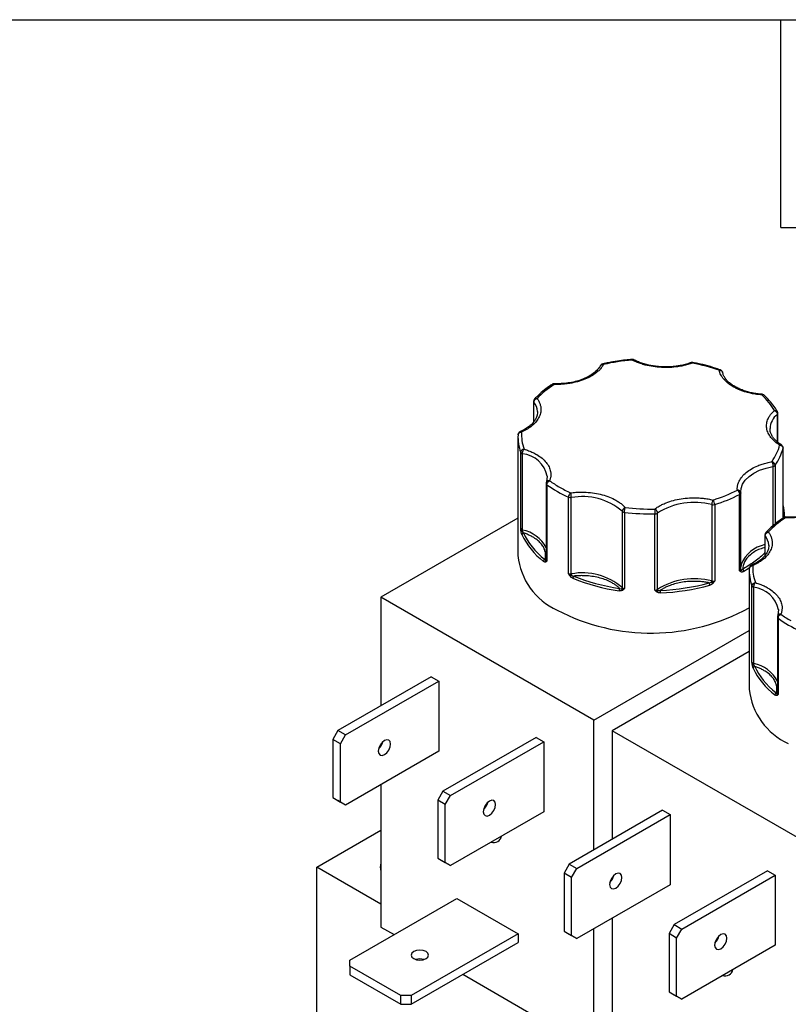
# Model space of a CAD drawing. Header units: inches. Extents: x 0.5 to 22.4, y 0.5 to 16.5.
# Tile 17 of 20: x 17 to 19.2, y 13.7 to 16.5. Entities that reach past the tile are written whole.
import ezdxf

# ---------------------------------------------------------------- set-up
doc = ezdxf.new("R2010")
doc.units = ezdxf.units.IN
doc.header["$LTSCALE"] = 2
doc.header["$MEASUREMENT"] = 0
doc.linetypes.add('SLD-Solid', pattern=[0])
doc.layers.add('TEXT', color=140, linetype='SLD-Solid', lineweight=25)

msp = doc.modelspace()

# ---------------------------------------------------------------- linework, layer by layer
for p, q in [((18.4858, 15.3974), (18.4858, 15.3376)), ((18.4865, 15.3385), (18.4865, 15.3952)), ((18.4967, 15.3679), (18.4968, 15.3657)), ((19.1897, 15.3597), (19.1897, 15.28)), ((19.1913, 15.2787), (19.1913, 15.3628)), ((19.1688, 15.316), (19.1687, 15.3183)), ((18.4405, 15.2943), (18.4405, 14.9514)), ((18.4483, 15.0293), (18.4483, 15.2498)), ((19.2063, 15.0596), (19.2063, 15.2617)), ((19.2065, 15.0596), (19.2065, 15.2626)), ((18.4535, 15.0253), (18.4535, 15.2458)), ((19.1772, 15.2092), (19.1772, 15.0377)), ((19.1836, 15.2126), (19.1836, 15.0431)), ((18.5251, 15.1812), (18.5233, 15.165)), ((18.5251, 15.1809), (18.5252, 15.1778)), ((18.5218, 15.1597), (18.5218, 14.9393)), ((18.5239, 15.1562), (18.5239, 14.9357)), ((19.0843, 15.1326), (19.0842, 15.1362)), ((18.5862, 14.8998), (18.5862, 15.1202)), ((18.5946, 14.8986), (18.5946, 15.1191)), ((19.0809, 14.9076), (19.0809, 15.128)), ((19.0843, 15.1326), (19.0843, 15.1323)), ((19.0843, 14.9119), (19.0843, 15.1323)), ((18.7414, 15.0796), (18.7414, 14.8591)), ((19.0002, 15.0986), (19.0002, 14.8782)), ((19.0088, 15.0989), (19.0088, 14.8784)), ((18.4405, 15.0598), (18.0447, 14.8312)), ((18.7483, 15.0766), (18.7483, 14.8561)), ((18.836, 14.8517), (18.836, 15.0721)), ((18.8437, 14.854), (18.8437, 15.0744)), ((19.2105, 15.0617), (19.2105, 15.0657)), ((19.154, 15.0116), (19.154, 14.9519)), ((19.1547, 14.9528), (19.1547, 15.0094)), ((19.1649, 14.9821), (19.165, 14.9799)), ((19.1087, 14.9086), (19.1087, 14.5656)), ((19.1165, 14.6435), (19.1165, 14.864)), ((19.1218, 14.6396), (19.1218, 14.86)), ((18.0447, 14.8312), (18.0447, 14.5177)), ((18.6598, 14.4761), (18.0447, 14.8312)), ((19.1933, 14.7954), (19.1916, 14.7792)), ((19.1934, 14.7952), (19.1935, 14.7921)), ((19.19, 14.774), (19.19, 14.5535)), ((19.1922, 14.7704), (19.1922, 14.5499)), ((18.6598, 14.4761), (19.1087, 14.7352)), ((19.1087, 14.674), (18.7129, 14.4455)), ((18.1896, 14.6014), (17.9204, 14.446)), ((18.1896, 14.6014), (18.2115, 14.5887)), ((17.9423, 14.4333), (18.2115, 14.5887)), ((18.2115, 14.5887), (18.2115, 14.3862)), ((18.6598, 14.1013), (18.6598, 14.4761)), ((17.9204, 14.446), (17.9054, 14.42)), ((17.9423, 14.4333), (17.9204, 14.446)), ((17.9273, 14.4073), (17.9423, 14.4333)), ((18.493, 14.4263), (18.2237, 14.2708)), ((18.493, 14.4263), (18.5149, 14.4136)), ((18.7129, 14.4455), (18.7129, 14.132)), ((19.3281, 14.0903), (18.7129, 14.4455)), ((17.9273, 14.4073), (17.9054, 14.42)), ((17.9054, 14.42), (17.9054, 14.2521)), ((17.9273, 14.2395), (17.9273, 14.4073)), ((18.0447, 14.4081), (18.0447, 14.4015)), ((18.2456, 14.2582), (18.5149, 14.4136)), ((18.5149, 14.4136), (18.5149, 14.2111)), ((18.2115, 14.3862), (17.9423, 14.2308)), ((18.0447, 14.2899), (18.0447, 13.8783)), ((18.2237, 14.2708), (18.2087, 14.2449)), ((18.2237, 14.2708), (18.2456, 14.2582)), ((18.2306, 14.2322), (18.2456, 14.2582)), ((17.9054, 14.2521), (17.9273, 14.2395)), ((17.9054, 14.2521), (17.9204, 14.2435)), ((17.9423, 14.2308), (17.9204, 14.2435)), ((17.9423, 14.2308), (17.9273, 14.2395)), ((18.2306, 14.2322), (18.2087, 14.2449)), ((18.2087, 14.2449), (18.2087, 14.077)), ((18.2306, 14.0643), (18.2306, 14.2322)), ((18.3457, 14.2294), (18.3489, 14.228)), ((18.5149, 14.2111), (18.2456, 14.0557)), ((18.8578, 14.2156), (18.5886, 14.0602)), ((18.6105, 14.0475), (18.8798, 14.203)), ((18.8578, 14.2156), (18.8798, 14.203)), ((18.8798, 14.203), (18.8798, 14.0005)), ((17.8596, 14.0512), (18.0447, 14.158)), ((18.2087, 14.077), (18.2306, 14.0643)), ((18.2087, 14.077), (18.2237, 14.0683)), ((18.2237, 14.0683), (18.2456, 14.0557)), ((18.2456, 14.0557), (18.2306, 14.0643)), ((18.5886, 14.0602), (18.5736, 14.0342)), ((18.5886, 14.0602), (18.6105, 14.0475)), ((17.8596, 12.8264), (17.8596, 14.0512)), ((18.0447, 13.9443), (17.8596, 14.0512)), ((18.5955, 14.0216), (18.5736, 14.0342)), ((18.5736, 14.0342), (18.5736, 13.8664)), ((18.5955, 14.0216), (18.6105, 14.0475)), ((19.1612, 14.0405), (18.8919, 13.8851)), ((18.9138, 13.8724), (19.1831, 14.0279)), ((19.1612, 14.0405), (19.1831, 14.0279)), ((19.1831, 14.0279), (19.1831, 13.8254)), ((18.5955, 13.8537), (18.5955, 14.0216)), ((18.8798, 14.0005), (18.6105, 13.845)), ((18.7129, 14.0223), (18.7129, 14.0157)), ((17.955, 13.7825), (18.2639, 13.9608)), ((18.2639, 13.9608), (18.4406, 13.8588)), ((18.7129, 13.9041), (18.7129, 13.4926)), ((18.8919, 13.8851), (18.8769, 13.8591)), ((18.8919, 13.8851), (18.9138, 13.8724)), ((18.0447, 13.8783), (18.0828, 13.8563)), ((18.4406, 13.8588), (18.1318, 13.6805)), ((18.4406, 13.8588), (18.4406, 13.8335)), ((18.5736, 13.8664), (18.5955, 13.8537)), ((18.5736, 13.8664), (18.5886, 13.8577)), ((18.5886, 13.8577), (18.6105, 13.845)), ((18.6598, 13.5232), (18.6598, 13.8735)), ((18.8988, 13.8464), (18.8769, 13.8591)), ((18.8769, 13.8591), (18.8769, 13.6912)), ((18.8988, 13.8464), (18.9138, 13.8724)), ((18.1318, 13.6552), (18.4406, 13.8335)), ((18.6105, 13.845), (18.5955, 13.8537)), ((18.8988, 13.6786), (18.8988, 13.8464)), ((19.0139, 13.8437), (19.0171, 13.8422)), ((19.1831, 13.8254), (18.9138, 13.6699)), ((17.955, 13.7652), (17.955, 13.7825)), ((18.1018, 13.6805), (17.955, 13.7652)), ((17.955, 13.7652), (17.955, 13.7399)), ((18.2815, 13.7416), (18.6598, 13.5232)), ((17.955, 13.7399), (18.1018, 13.6552)), ((18.8769, 13.6912), (18.8988, 13.6786)), ((18.8769, 13.6912), (18.8919, 13.6826)), ((18.1318, 13.6805), (18.1018, 13.6805)), ((18.1018, 13.6552), (18.1018, 13.6805)), ((18.1318, 13.6805), (18.1318, 13.6552)), ((18.8919, 13.6826), (18.9138, 13.6699)), ((18.9138, 13.6699), (18.8988, 13.6786)), ((18.1018, 13.6552), (18.1318, 13.6552))]:
    msp.add_line(p, q)
at = {"flags": 128}
for points in [[(19.2065, 15.2626), (19.2064, 15.2624), (19.2063, 15.2617)], [(19.0842, 15.1362), (19.0851, 15.1452), (19.0894, 15.1575), (19.0971, 15.1692), (19.1081, 15.1801), (19.122, 15.1897), (19.1385, 15.198), (19.1571, 15.2045), (19.1772, 15.2092)], [(19.2105, 15.0657), (19.2105, 15.0636), (19.2104, 15.0604)], [(19.0854, 14.9262), (19.0851, 14.9247), (19.0843, 14.9195)], [(19.1104, 14.9162), (19.1057, 14.9133), (19.0926, 14.9056)], [(18.0546, 14.4173), (18.0478, 14.4118), (18.0421, 14.4041), (18.0382, 14.3953), (18.0369, 14.3867), (18.0382, 14.3796), (18.0421, 14.3752), (18.0478, 14.3741), (18.0546, 14.3765)], [(18.0546, 14.3765), (18.0613, 14.3819), (18.0671, 14.3896), (18.0709, 14.3985), (18.0722, 14.4071), (18.0709, 14.4141), (18.0671, 14.4185), (18.0613, 14.4196), (18.0546, 14.4173)], [(18.3579, 14.2422), (18.3511, 14.2367), (18.3454, 14.229), (18.3416, 14.2201), (18.3402, 14.2115), (18.3416, 14.2045), (18.3454, 14.2001), (18.3511, 14.199), (18.3579, 14.2013)], [(18.3579, 14.2013), (18.3647, 14.2068), (18.3704, 14.2145), (18.3742, 14.2234), (18.3756, 14.232), (18.3742, 14.239), (18.3704, 14.2434), (18.3647, 14.2445), (18.3579, 14.2422)], [(18.7228, 14.0315), (18.716, 14.0261), (18.7103, 14.0183), (18.7064, 14.0095), (18.7051, 14.0009), (18.7064, 13.9939), (18.7103, 13.9895), (18.716, 13.9883), (18.7228, 13.9907)], [(18.7228, 13.9907), (18.7295, 13.9962), (18.7353, 14.0039), (18.7391, 14.0127), (18.7405, 14.0213), (18.7391, 14.0284), (18.7353, 14.0328), (18.7295, 14.0339), (18.7228, 14.0315)], [(19.0261, 13.8564), (19.0194, 13.8509), (19.0136, 13.8432), (19.0098, 13.8344), (19.0084, 13.8258), (19.0098, 13.8188), (19.0136, 13.8143), (19.0194, 13.8132), (19.0261, 13.8156)], [(19.0261, 13.8156), (19.0329, 13.821), (19.0386, 13.8288), (19.0425, 13.8376), (19.0438, 13.8462), (19.0425, 13.8532), (19.0386, 13.8576), (19.0329, 13.8588), (19.0261, 13.8564)], [(18.1394, 13.8073), (18.134, 13.8027), (18.1321, 13.7971), (18.134, 13.7916), (18.1394, 13.7869), (18.1475, 13.7838), (18.1571, 13.7827), (18.1667, 13.7838), (18.1748, 13.7869)], [(18.1748, 13.7869), (18.1802, 13.7916), (18.1821, 13.7971), (18.1802, 13.8027), (18.1748, 13.8073), (18.1667, 13.8105), (18.1571, 13.8116), (18.1475, 13.8105), (18.1394, 13.8073)]]:
    msp.add_lwpolyline(points, dxfattribs=at)
for centre, radius, start, end in [((18.4895, 15.3975), 0.00376, 180.945, 217.4259), ((18.447, 15.3648), 0.0498, 3.5015, 37.4895), ((19.2242, 15.3161), 0.0556, 128.4223, 177.7121), ((19.1871, 15.363), 0.00421, 308.5087, 357.4304), ((18.5727, 15.2945), 0.1322, 177.4493, 199.7861), ((18.4537, 15.252), 0.00584, 202.9787, 242.992), ((19.0559, 15.3017), 0.1557, 325.0895, 345.1136), ((18.4568, 15.2569), 0.0116, 240.4659, 253.794), ((18.4442, 15.1636), 0.0827, 12.0928, 83.5527), ((19.1761, 15.2189), 0.0097, 276.4793, 319.8956), ((18.5262, 15.16), 0.0044, 182.4878, 239.5252), ((18.7354, 15.4505), 0.3624, 234.3111, 245.6943), ((18.5924, 15.1348), 0.0159, 246.9599, 278.0107), ((18.6269, 14.9466), 0.1755, 49.256, 100.611), ((18.8735, 15.5375), 0.459, 287.1489, 296.8704), ((19.0791, 15.1329), 0.00522, 290.4646, 353.689), ((18.7469, 15.0846), 0.00735, 222.6419, 240.7341), ((18.9496, 14.9079), 0.1974, 75.141, 122.4451), ((19.0041, 15.1148), 0.0166, 256.6265, 286.6907), ((19.0795, 15.0655), 0.1311, 0.0768, 14.2924), ((18.7497, 15.0899), 0.0134, 241.3079, 264.1813), ((18.8254, 15.7322), 0.6602, 263.2951, 270.9222), ((18.8363, 15.0855), 0.0134, 269.0358, 303.9182), ((18.455, 15.0327), 0.00749, 206.7477, 258.5997), ((18.442, 15.0256), 0.0116, 340.4761, 358.7318), ((18.4346, 14.9284), 0.0988, 28.0077, 78.9293), ((18.4536, 15.0162), 0.00556, 97.9999, 136.3953), ((18.4572, 15.0116), 0.00537, 95.1981, 173.9066), ((18.6368, 15.0977), 0.2038, 204.8113, 233.0482), ((19.1577, 15.0117), 0.00376, 180.945, 217.4259), ((19.1152, 14.9791), 0.0498, 3.5015, 37.4895), ((19.1723, 14.8914), 0.0936, 101.2675, 158.1605), ((18.6332, 14.9706), 0.1936, 185.6948, 245.6253), ((18.5211, 14.9344), 0.00681, 113.8597, 176.2343), ((18.525, 14.9349), 0.00531, 145.7148, 203.1049), ((18.5187, 14.9406), 0.00335, 305.0455, 337.1501), ((18.5264, 14.9396), 0.00462, 184.1179, 238.1308), ((19.0791, 14.9125), 0.00522, 290.4646, 353.689), ((19.088, 14.9122), 0.00366, 185.6152, 232.804), ((19.0805, 14.9069), 0.00574, 331.6604, 24.4093), ((19.0848, 14.9053), 0.00781, 2.4706, 56.2904), ((19.2409, 14.9088), 0.1322, 177.4493, 199.7861), ((18.5924, 14.9143), 0.0159, 246.9599, 278.0107), ((18.6578, 14.8148), 0.1019, 128.1341, 130.9243), ((18.6269, 14.7262), 0.1755, 49.256, 100.611), ((18.6191, 14.8989), 0.0245, 180.6025, 189.243), ((18.6078, 14.8858), 0.009, 132.2532, 178.4536), ((18.807, 15.3926), 0.5476, 247.6562, 262.2108), ((18.9496, 14.6874), 0.1974, 75.141, 122.4451), ((18.7533, 14.8499), 0.0204, 160.2414, 179.9206), ((18.7362, 14.8593), 0.0053, 319.1965, 357.7484), ((18.7494, 14.8571), 0.00927, 187.4178, 219.8783), ((18.7491, 14.8671), 0.0111, 226.5503, 266.2341), ((18.8363, 14.865), 0.0134, 269.0358, 303.9182), ((18.8499, 14.8542), 0.00622, 182.1351, 215.4476), ((18.8294, 15.4618), 0.6183, 272.0834, 285.5027), ((18.9831, 14.8659), 0.0116, 0.6428, 35.7943), ((18.9864, 14.8784), 0.0138, 343.6589, 358.936), ((19.0537, 14.9271), 0.0755, 224.2139, 228.0908), ((19.0041, 14.8943), 0.0166, 256.6265, 286.6907), ((19.1219, 14.8663), 0.00584, 202.9787, 242.992), ((19.125, 14.8712), 0.0116, 240.4659, 253.794), ((19.1125, 14.7778), 0.0827, 12.0928, 83.5527), ((18.8334, 14.8542), 0.0121, 317.4555, 342.3992), ((18.7813, 14.844), 0.0706, 359.9897, 5.6487), ((18.8249, 15.3125), 0.5851, 242.343, 299.0196), ((19.1944, 14.7742), 0.0044, 182.4878, 239.5252), ((19.4036, 15.0647), 0.3624, 234.3111, 245.6943), ((19.1232, 14.6469), 0.00749, 206.7477, 258.5997), ((19.1219, 14.6305), 0.00556, 97.9999, 136.3953), ((19.1254, 14.6259), 0.00537, 95.1981, 173.9066), ((19.305, 14.7119), 0.2038, 204.8113, 233.0482), ((19.1102, 14.6398), 0.0116, 340.4761, 358.7318), ((19.1028, 14.5426), 0.0988, 28.0077, 78.9293), ((19.3014, 14.5848), 0.1936, 185.6948, 245.6253), ((19.1893, 14.5486), 0.00681, 113.8597, 176.2343), ((19.1932, 14.5491), 0.00531, 145.7148, 203.1049), ((19.1869, 14.5549), 0.00335, 305.0455, 337.1501), ((19.1946, 14.5539), 0.00462, 184.1179, 238.1308), ((18.0098, 14.4227), 0.0408, 312.8712, 347.1342), ((18.3132, 14.2476), 0.0408, 312.8712, 347.1342), ((18.37, 14.1464), 0.0239, 253.4511, 346.5435), ((18.0767, 14.0512), 0.0343, 159.372, 200.628), ((18.678, 14.0369), 0.0408, 312.8712, 347.1342), ((18.9814, 13.8618), 0.0408, 312.8712, 347.1342), ((18.1571, 13.7455), 0.0408, 72.8868, 107.1132), ((19.0385, 13.7603), 0.0236, 252.665, 347.0478)]:
    msp.add_arc(centre, radius, start, end)
for points, knots in [([(18.7697, 15.5183), (18.7637, 15.5178), (18.7495, 15.5166), (18.727, 15.5134), (18.7048, 15.5097), (18.6911, 15.5065), (18.6855, 15.5053)], [0, 0, 0, 0, 0.208943, 0.492283, 0.794975, 1, 1, 1, 1]), ([(18.7752, 15.5173), (18.7752, 15.5173), (18.7743, 15.5178), (18.7725, 15.5184), (18.7706, 15.5184), (18.7697, 15.5183)], [0, 0, 0, 0, 0.011303, 0.530757, 1, 1, 1, 1]), ([(18.7705, 15.5166), (18.7703, 15.5173), (18.77, 15.5184), (18.7698, 15.5183), (18.7697, 15.5182)], [0, 0, 0, 0, 0.644276, 1, 1, 1, 1]), ([(18.7705, 15.5166), (18.7714, 15.5171), (18.7732, 15.518), (18.7746, 15.5175), (18.7752, 15.5172)], [0, 0, 0, 0, 0.506202, 1, 1, 1, 1]), ([(18.9441, 15.5079), (18.9419, 15.5071), (18.9376, 15.5055), (18.9309, 15.5035), (18.9241, 15.5016), (18.917, 15.5), (18.9098, 15.4986), (18.8972, 15.4965), (18.8788, 15.4947), (18.8547, 15.4948), (18.8308, 15.4971), (18.8108, 15.5012), (18.7947, 15.5061), (18.782, 15.5109), (18.7743, 15.5147), (18.7705, 15.5166)], [0, 0, 0, 0, 0.040712, 0.081199, 0.121575, 0.161957, 0.202462, 0.243205, 0.371568, 0.500042, 0.628406, 0.75688, 0.838051, 0.918781, 1, 1, 1, 1]), ([(18.8671, 15.4967), (18.8602, 15.4968), (18.8504, 15.4971), (18.8363, 15.4986), (18.8246, 15.5004), (18.8112, 15.5034), (18.798, 15.5074), (18.7857, 15.512), (18.7786, 15.5156), (18.7753, 15.5173)], [0, 0, 0, 0, 0.204999, 0.287871, 0.424421, 0.564491, 0.712862, 0.865481, 1, 1, 1, 1]), ([(18.9405, 15.5092), (18.9386, 15.5085), (18.9323, 15.506), (18.9205, 15.5028), (18.907, 15.4999), (18.8942, 15.4981), (18.8814, 15.4969), (18.8722, 15.4968), (18.8671, 15.4967)], [0, 0, 0, 0, 0.086771, 0.300224, 0.500097, 0.644681, 0.805085, 1, 1, 1, 1]), ([(18.9406, 15.5089), (18.941, 15.5091), (18.9421, 15.5094), (18.9434, 15.5084), (18.9441, 15.5079)], [0, 0, 0, 0, 0.456664, 1, 1, 1, 1]), ([(18.946, 15.5095), (18.946, 15.5095), (18.9449, 15.5099), (18.943, 15.5098), (18.9413, 15.5092), (18.9407, 15.5089)], [0, 0, 0, 0, 0.013464, 0.61606, 1, 1, 1, 1]), ([(18.9459, 15.5093), (18.9457, 15.5094), (18.9452, 15.5095), (18.9445, 15.5085), (18.9441, 15.5079)], [0, 0, 0, 0, 0.362426, 1, 1, 1, 1]), ([(19.025, 15.4881), (19.0224, 15.489), (19.0109, 15.4933), (18.9893, 15.4996), (18.9655, 15.5057), (18.9507, 15.5085), (18.9459, 15.5093)], [0, 0, 0, 0, 0.105795, 0.468305, 0.825708, 1, 1, 1, 1]), ([(18.6877, 15.5038), (18.6869, 15.5024), (18.6853, 15.4996), (18.6825, 15.4956), (18.6793, 15.4916), (18.6757, 15.4877), (18.6718, 15.484), (18.6644, 15.4777), (18.6523, 15.4695), (18.6338, 15.4606), (18.6129, 15.4536), (18.593, 15.4493), (18.5753, 15.447), (18.5601, 15.446), (18.55, 15.4461), (18.5449, 15.4461)], [0, 0, 0, 0, 0.040712, 0.081199, 0.121575, 0.161957, 0.202462, 0.243205, 0.371568, 0.500042, 0.628406, 0.75688, 0.838051, 0.918781, 1, 1, 1, 1]), ([(18.6797, 15.5015), (18.6769, 15.4972), (18.6716, 15.4887), (18.6586, 15.4774), (18.643, 15.4677), (18.6252, 15.4598), (18.6059, 15.454), (18.5795, 15.4486), (18.5588, 15.4482), (18.5452, 15.4479)], [0, 0, 0, 0, 0.137754, 0.271976, 0.402628, 0.529665, 0.653037, 0.772693, 1, 1, 1, 1]), ([(18.6789, 15.5003), (18.6789, 15.5003), (18.679, 15.5008), (18.6794, 15.5011), (18.6798, 15.5014)], [0, 0, 0, 0, 0.015653, 1, 1, 1, 1]), ([(18.6855, 15.5053), (18.6846, 15.505), (18.6825, 15.5045), (18.6801, 15.5026), (18.6793, 15.5009), (18.679, 15.5003)], [0, 0, 0, 0, 0.322244, 0.762433, 1, 1, 1, 1]), ([(18.6798, 15.5014), (18.6801, 15.5018), (18.6811, 15.5031), (18.684, 15.5041), (18.6864, 15.5039), (18.6877, 15.5038)], [0, 0, 0, 0, 0.212818, 0.606409, 1, 1, 1, 1]), ([(18.6855, 15.5052), (18.6858, 15.5053), (18.6864, 15.5055), (18.6872, 15.5044), (18.6877, 15.5038)], [0, 0, 0, 0, 0.378564, 1, 1, 1, 1]), ([(19.0218, 15.4869), (19.0225, 15.4875), (19.0237, 15.4885), (19.0246, 15.4882), (19.025, 15.4881)], [0, 0, 0, 0, 0.5855701, 1, 1, 1, 1]), ([(19.0624, 15.4392), (19.0606, 15.4403), (19.0569, 15.4425), (19.0519, 15.4459), (19.0472, 15.4495), (19.0428, 15.4532), (19.0388, 15.4571), (19.0346, 15.4618), (19.0304, 15.4673), (19.0265, 15.4737), (19.0236, 15.4802), (19.0224, 15.4847), (19.0218, 15.4869)], [0, 0, 0, 0, 0.083729, 0.166966, 0.249962, 0.332971, 0.416246, 0.500037, 0.625413, 0.749962, 0.87454, 1, 1, 1, 1]), ([(19.0305, 15.4838), (19.0297, 15.4848), (19.0286, 15.4863), (19.0266, 15.4877), (19.0256, 15.488), (19.0251, 15.4881)], [0, 0, 0, 0, 0.545969, 0.797714, 1, 1, 1, 1]), ([(19.0315, 15.4809), (19.0315, 15.481), (19.0314, 15.4821), (19.0309, 15.483), (19.0305, 15.4838)], [0, 0, 0, 0, 0.149837, 1, 1, 1, 1]), ([(19.1458, 15.4177), (19.1447, 15.4178), (19.1407, 15.4179), (19.1323, 15.419), (19.1206, 15.4207), (19.1072, 15.4237), (19.094, 15.4277), (19.0813, 15.4325), (19.0695, 15.4383), (19.0589, 15.4449), (19.0498, 15.452), (19.0422, 15.4598), (19.0365, 15.4679), (19.033, 15.475), (19.0321, 15.4794), (19.0319, 15.4809)], [0, 0, 0, 0, 0.019087, 0.066386, 0.144323, 0.224269, 0.308952, 0.396061, 0.484706, 0.574306, 0.664695, 0.756138, 0.849516, 0.946762, 1, 1, 1, 1]), ([(18.5396, 15.4463), (18.5383, 15.4454), (18.53, 15.4404), (18.5165, 15.4301), (18.5007, 15.4169), (18.4922, 15.4079), (18.4887, 15.4042)], [0, 0, 0, 0, 0.066252, 0.408864, 0.753235, 1, 1, 1, 1]), ([(18.5452, 15.4478), (18.5446, 15.4478), (18.5429, 15.4479), (18.5408, 15.4473), (18.5397, 15.4464), (18.5395, 15.4462)], [0, 0, 0, 0, 0.283172, 0.874431, 1, 1, 1, 1]), ([(18.5449, 15.4461), (18.544, 15.4465), (18.5421, 15.4472), (18.5401, 15.447), (18.5396, 15.4464), (18.5396, 15.4463)], [0, 0, 0, 0, 0.486543, 0.973086, 1, 1, 1, 1]), ([(18.5449, 15.4461), (18.545, 15.4468), (18.5451, 15.448), (18.5452, 15.4478), (18.5452, 15.4478)], [0, 0, 0, 0, 0.548727, 1, 1, 1, 1]), ([(19.145, 15.4158), (19.1424, 15.416), (19.1373, 15.4165), (19.1296, 15.4174), (19.1221, 15.4186), (19.1147, 15.42), (19.1074, 15.4216), (19.0991, 15.4238), (19.09, 15.4267), (19.0802, 15.4304), (19.0709, 15.4346), (19.0652, 15.4377), (19.0624, 15.4392)], [0, 0, 0, 0, 0.083729, 0.166966, 0.249962, 0.332971, 0.416246, 0.500037, 0.625413, 0.749962, 0.87454, 1, 1, 1, 1]), ([(18.4958, 15.4056), (18.4967, 15.4042), (18.4986, 15.4015), (18.5009, 15.3973), (18.5029, 15.3931), (18.5045, 15.3888), (18.5057, 15.3845), (18.507, 15.377), (18.5069, 15.3662), (18.5026, 15.3524), (18.4944, 15.3393), (18.4839, 15.3287), (18.4729, 15.3203), (18.4625, 15.3139), (18.4546, 15.3102), (18.4507, 15.3084)], [0, 0, 0, 0, 0.040712, 0.081199, 0.121575, 0.161957, 0.202462, 0.243205, 0.371568, 0.500042, 0.628406, 0.75688, 0.838051, 0.918781, 1, 1, 1, 1]), ([(18.4885, 15.4042), (18.4884, 15.4041), (18.4873, 15.4032), (18.4861, 15.4008), (18.4859, 15.3985), (18.4858, 15.3974)], [0, 0, 0, 0, 0.085775, 0.5583753, 1, 1, 1, 1]), ([(18.4865, 15.3952), (18.4866, 15.3957), (18.4866, 15.3967), (18.4873, 15.3989), (18.4891, 15.4019), (18.4919, 15.404), (18.4942, 15.4051), (18.4952, 15.4054), (18.4958, 15.4056)], [0, 0, 0, 0, 0.1143292, 0.2408414, 0.5003699, 0.7951241, 0.8797449, 1, 1, 1, 1]), ([(18.4886, 15.4041), (18.4889, 15.4045), (18.4898, 15.4056), (18.4923, 15.4062), (18.4946, 15.4058), (18.4958, 15.4056)], [0, 0, 0, 0, 0.195552, 0.597776, 1, 1, 1, 1]), ([(19.1458, 15.4174), (19.1457, 15.4175), (19.1455, 15.4176), (19.1452, 15.4165), (19.145, 15.4158)], [0, 0, 0, 0, 0.384806, 1, 1, 1, 1]), ([(19.1517, 15.4148), (19.1515, 15.4151), (19.1507, 15.4161), (19.1483, 15.4166), (19.1461, 15.4161), (19.145, 15.4158)], [0, 0, 0, 0, 0.1500247, 0.5750123, 1, 1, 1, 1]), ([(19.1518, 15.4148), (19.1516, 15.4151), (19.151, 15.4158), (19.1493, 15.4167), (19.1475, 15.4175), (19.1461, 15.4175), (19.1458, 15.4175)], [0, 0, 0, 0, 0.1385559, 0.3988003, 0.835264, 1, 1, 1, 1]), ([(19.1896, 15.3677), (19.1877, 15.3712), (19.1823, 15.3808), (19.1704, 15.3957), (19.1596, 15.408), (19.1526, 15.4141), (19.1517, 15.4149)], [0, 0, 0, 0, 0.207432, 0.576064, 0.944809, 1, 1, 1, 1]), ([(18.4965, 15.3675), (18.4966, 15.3648), (18.4967, 15.3588), (18.4937, 15.3497), (18.4885, 15.3403), (18.4809, 15.3315), (18.4713, 15.3232), (18.46, 15.3157), (18.451, 15.3115), (18.4466, 15.3094)], [0, 0, 0, 0, 0.133133, 0.28988, 0.437868, 0.581379, 0.722904, 0.863262, 1, 1, 1, 1]), ([(19.1965, 15.2707), (19.1948, 15.2718), (19.1914, 15.274), (19.1867, 15.2775), (19.1823, 15.281), (19.1783, 15.2847), (19.1747, 15.2886), (19.1689, 15.2954), (19.1627, 15.3056), (19.1586, 15.3193), (19.1585, 15.3333), (19.162, 15.3453), (19.1674, 15.3553), (19.1734, 15.3634), (19.1787, 15.3684), (19.1813, 15.3709)], [0, 0, 0, 0, 0.040712, 0.081199, 0.121575, 0.161957, 0.202462, 0.243205, 0.371568, 0.500042, 0.628406, 0.75688, 0.838051, 0.918781, 1, 1, 1, 1]), ([(19.1813, 15.3709), (19.1825, 15.3711), (19.185, 15.3713), (19.1882, 15.3701), (19.1893, 15.3685), (19.1899, 15.3677)], [0, 0, 0, 0, 0.340707, 0.681414, 1, 1, 1, 1]), ([(19.1813, 15.3709), (19.1818, 15.3707), (19.1829, 15.3703), (19.1843, 15.3693), (19.1855, 15.3683), (19.1865, 15.3673), (19.1878, 15.3656), (19.1893, 15.363), (19.1896, 15.3607), (19.1897, 15.3597)], [0, 0, 0, 0, 0.126025, 0.23919, 0.339434, 0.426787, 0.50133, 0.757683, 1, 1, 1, 1]), ([(19.1912, 15.3627), (19.1913, 15.3628), (19.1914, 15.3637), (19.191, 15.3654), (19.1903, 15.367), (19.1899, 15.3678)], [0, 0, 0, 0, 0.025984, 0.501379, 1, 1, 1, 1]), ([(18.4467, 15.3093), (18.4464, 15.3092), (18.4449, 15.3087), (18.4428, 15.3067), (18.4411, 15.3036), (18.4405, 15.3013), (18.4407, 15.3001), (18.4407, 15.3001)], [0, 0, 0, 0, 0.075251, 0.397381, 0.703049, 0.997107, 1, 1, 1, 1]), ([(18.4507, 15.3084), (18.4498, 15.3089), (18.4484, 15.3098), (18.4472, 15.3095), (18.4467, 15.3093)], [0, 0, 0, 0, 0.541296, 1, 1, 1, 1]), ([(19.2019, 15.2711), (19.2003, 15.2721), (19.1951, 15.2752), (19.1879, 15.2812), (19.1803, 15.2889), (19.1745, 15.297), (19.1706, 15.3056), (19.1687, 15.3121), (19.1689, 15.3157), (19.169, 15.3163)], [0, 0, 0, 0, 0.074534, 0.242459, 0.412341, 0.585818, 0.766481, 0.960907, 1, 1, 1, 1]), ([(18.4535, 15.2458), (18.4535, 15.2463), (18.4536, 15.2473), (18.4538, 15.2491), (18.4543, 15.251), (18.4549, 15.2533), (18.4562, 15.2564), (18.4574, 15.2581), (18.4581, 15.2591)], [0, 0, 0, 0, 0.1109501, 0.2406977, 0.3548768, 0.5014137, 0.6971734, 1, 1, 1, 1]), ([(18.4581, 15.2591), (18.4604, 15.2584), (18.4648, 15.257), (18.4713, 15.2547), (18.4775, 15.2522), (18.4835, 15.2495), (18.4892, 15.2466), (18.4986, 15.2413), (18.5105, 15.233), (18.5225, 15.2209), (18.5309, 15.2078), (18.5347, 15.1958), (18.5355, 15.1853), (18.5347, 15.1765), (18.5327, 15.1708), (18.5318, 15.1679)], [0, 0, 0, 0, 0.040712, 0.081199, 0.121575, 0.161957, 0.202462, 0.243205, 0.371568, 0.500042, 0.628406, 0.75688, 0.838051, 0.918781, 1, 1, 1, 1]), ([(19.2017, 15.271), (19.2017, 15.271), (19.2012, 15.2717), (19.1993, 15.2718), (19.1974, 15.2711), (19.1965, 15.2707)], [0, 0, 0, 0, 0.0264391, 0.5132195, 1, 1, 1, 1]), ([(19.2051, 15.2676), (19.2044, 15.2686), (19.2034, 15.27), (19.202, 15.2708), (19.2017, 15.271)], [0, 0, 0, 0, 0.790701, 1, 1, 1, 1]), ([(19.2064, 15.2625), (19.2064, 15.2626), (19.2066, 15.2634), (19.2062, 15.2652), (19.2055, 15.2668), (19.2051, 15.2676)], [0, 0, 0, 0, 0.024386, 0.500561, 1, 1, 1, 1]), ([(19.0743, 15.1405), (19.0742, 15.142), (19.0741, 15.1449), (19.0743, 15.1493), (19.075, 15.1536), (19.076, 15.158), (19.0775, 15.1623), (19.0807, 15.1696), (19.0872, 15.1797), (19.0994, 15.1918), (19.1148, 15.2025), (19.131, 15.2104), (19.1463, 15.2161), (19.1599, 15.2201), (19.1695, 15.222), (19.1743, 15.2229)], [0, 0, 0, 0, 0.040712, 0.081199, 0.121575, 0.161957, 0.202462, 0.243205, 0.371568, 0.500042, 0.628406, 0.75688, 0.838051, 0.918781, 1, 1, 1, 1]), ([(19.1743, 15.2229), (19.1745, 15.2225), (19.1748, 15.2218), (19.1754, 15.2204), (19.1758, 15.219), (19.1761, 15.2178), (19.1766, 15.2157), (19.1771, 15.2126), (19.1772, 15.2103), (19.1772, 15.2092)], [0, 0, 0, 0, 0.127074, 0.240811, 0.340983, 0.427706, 0.501333, 0.759176, 1, 1, 1, 1]), ([(19.1836, 15.2126), (19.1836, 15.2148), (19.1826, 15.2171), (19.1791, 15.221), (19.1767, 15.2224), (19.1743, 15.2229)], [0, 0, 0, 0, 0.5, 0.5, 1, 1, 1, 1]), ([(18.5233, 15.1646), (18.5231, 15.1645), (18.5227, 15.1641), (18.5226, 15.1636), (18.5226, 15.1634)], [0, 0, 0, 0, 0.527855, 1, 1, 1, 1]), ([(18.5318, 15.1679), (18.5305, 15.168), (18.528, 15.168), (18.5249, 15.1668), (18.5238, 15.1653), (18.5233, 15.1646)], [0, 0, 0, 0, 0.363829, 0.727658, 1, 1, 1, 1]), ([(18.5239, 15.1562), (18.5239, 15.1583), (18.5248, 15.1608), (18.5277, 15.1652), (18.5297, 15.167), (18.5318, 15.1679)], [0, 0, 0, 0, 0.5, 0.5, 1, 1, 1, 1]), ([(18.5225, 15.1634), (18.5225, 15.1633), (18.5218, 15.1622), (18.5218, 15.1609), (18.5218, 15.1598)], [0, 0, 0, 0, 0.114732, 1, 1, 1, 1]), ([(19.0843, 15.1326), (19.0843, 15.1331), (19.0842, 15.1341), (19.0837, 15.1356), (19.0828, 15.137), (19.0815, 15.1383), (19.0799, 15.1393), (19.0782, 15.14), (19.0763, 15.1405), (19.075, 15.1405), (19.0743, 15.1405)], [0, 0, 0, 0, 0.116441, 0.234491, 0.360904, 0.500015, 0.620352, 0.760008, 0.859428, 1, 1, 1, 1]), ([(18.5924, 15.1329), (18.5949, 15.1332), (18.5999, 15.1338), (18.6074, 15.1344), (18.6149, 15.1348), (18.6225, 15.135), (18.6301, 15.1349), (18.6432, 15.1343), (18.6615, 15.1324), (18.6842, 15.1276), (18.7052, 15.1206), (18.7215, 15.1128), (18.7338, 15.1051), (18.743, 15.0981), (18.7479, 15.093), (18.7503, 15.0904)], [0, 0, 0, 0, 0.040712, 0.081199, 0.121575, 0.161957, 0.202462, 0.243205, 0.371568, 0.500042, 0.628406, 0.75688, 0.838051, 0.918781, 1, 1, 1, 1]), ([(18.5946, 15.1191), (18.5946, 15.1196), (18.5946, 15.1207), (18.5945, 15.1225), (18.5943, 15.1245), (18.5939, 15.1269), (18.5934, 15.1301), (18.5928, 15.1319), (18.5924, 15.1329)], [0, 0, 0, 0, 0.11953, 0.241123, 0.367647, 0.501341, 0.708539, 1, 1, 1, 1]), ([(18.8358, 15.0861), (18.8373, 15.0872), (18.8405, 15.0895), (18.8455, 15.0928), (18.8509, 15.0959), (18.8565, 15.0988), (18.8624, 15.1016), (18.873, 15.106), (18.8893, 15.1113), (18.912, 15.1161), (18.9358, 15.1185), (18.957, 15.1186), (18.9751, 15.1173), (18.9899, 15.1153), (18.9993, 15.1132), (19.0041, 15.1121)], [0, 0, 0, 0, 0.040712, 0.081199, 0.121575, 0.161957, 0.202462, 0.243205, 0.371568, 0.500042, 0.628406, 0.75688, 0.838051, 0.918781, 1, 1, 1, 1]), ([(19.0041, 15.1121), (19.0038, 15.1118), (19.0035, 15.1112), (19.0025, 15.1094), (19.0013, 15.1063), (19.0005, 15.1026), (19.0002, 15.1002), (19.0002, 15.0991), (19.0002, 15.0986)], [0, 0, 0, 0, 0.111803, 0.190688, 0.499452, 0.759073, 0.885608, 1, 1, 1, 1]), ([(19.3559, 15.1181), (19.3551, 15.1167), (19.3535, 15.1139), (19.3507, 15.1098), (19.3475, 15.1058), (19.3439, 15.102), (19.34, 15.0982), (19.3327, 15.092), (19.3206, 15.0838), (19.302, 15.0748), (19.2811, 15.0678), (19.2612, 15.0635), (19.2435, 15.0613), (19.2284, 15.0602), (19.2182, 15.0603), (19.2132, 15.0604)], [0, 0, 0, 0, 0.040712, 0.081199, 0.121575, 0.161957, 0.202462, 0.243205, 0.371568, 0.500042, 0.628406, 0.75688, 0.838051, 0.918781, 1, 1, 1, 1]), ([(19.3479, 15.1158), (19.3452, 15.1115), (19.3398, 15.103), (19.3268, 15.0916), (19.3113, 15.0819), (19.2934, 15.0741), (19.2741, 15.0682), (19.2477, 15.0629), (19.227, 15.0624), (19.2135, 15.0622)], [0, 0, 0, 0, 0.137754, 0.271976, 0.402628, 0.529665, 0.653037, 0.772693, 1, 1, 1, 1]), ([(18.8437, 15.0744), (18.8437, 15.0749), (18.8436, 15.076), (18.8432, 15.0777), (18.8424, 15.0795), (18.8412, 15.0816), (18.839, 15.0842), (18.837, 15.0854), (18.8358, 15.0861)], [0, 0, 0, 0, 0.12018, 0.243699, 0.370706, 0.501329, 0.711213, 1, 1, 1, 1]), ([(19.2078, 15.0605), (19.2065, 15.0597), (19.1982, 15.0546), (19.1847, 15.0443), (19.1689, 15.0311), (19.1604, 15.0222), (19.1569, 15.0184)], [0, 0, 0, 0, 0.066252, 0.408864, 0.753235, 1, 1, 1, 1]), ([(19.2134, 15.0621), (19.2129, 15.0621), (19.2111, 15.0622), (19.209, 15.0616), (19.2079, 15.0606), (19.2078, 15.0605)], [0, 0, 0, 0, 0.283172, 0.874431, 1, 1, 1, 1]), ([(19.2132, 15.0604), (19.2122, 15.0607), (19.2103, 15.0614), (19.2084, 15.0613), (19.2078, 15.0606), (19.2078, 15.0606)], [0, 0, 0, 0, 0.4865432, 0.9730865, 1, 1, 1, 1]), ([(19.2132, 15.0604), (19.2132, 15.061), (19.2133, 15.0622), (19.2134, 15.0621), (19.2135, 15.062)], [0, 0, 0, 0, 0.548727, 1, 1, 1, 1]), ([(18.4496, 15.02), (18.4495, 15.0207), (18.4492, 15.0222), (18.4489, 15.0245), (18.4486, 15.0268), (18.4484, 15.0284), (18.4483, 15.0293)], [0, 0, 0, 0, 0.236129, 0.498993, 0.712542, 1, 1, 1, 1]), ([(18.4518, 15.0122), (18.4516, 15.0127), (18.4512, 15.0138), (18.4506, 15.0157), (18.4501, 15.0178), (18.4498, 15.0193), (18.4496, 15.02)], [0, 0, 0, 0, 0.270747, 0.52324, 0.763872, 1, 1, 1, 1]), ([(18.5184, 14.9406), (18.5187, 14.9418), (18.5194, 14.9442), (18.52, 14.9479), (18.5203, 14.9515), (18.5203, 14.9551), (18.5199, 14.9588), (18.5189, 14.965), (18.5158, 14.9737), (18.5088, 14.9845), (18.499, 14.9945), (18.4881, 15.0025), (18.4773, 15.0085), (18.4674, 15.0131), (18.4603, 15.0157), (18.4567, 15.017)], [0, 0, 0, 0, 0.040848, 0.081503, 0.122064, 0.162633, 0.203311, 0.244196, 0.372048, 0.500037, 0.627888, 0.755877, 0.837356, 0.918461, 1, 1, 1, 1]), ([(19.164, 15.0198), (19.1649, 15.0184), (19.1668, 15.0157), (19.1691, 15.0116), (19.1711, 15.0073), (19.1727, 15.0031), (19.1739, 14.9987), (19.1752, 14.9912), (19.1751, 14.9804), (19.1708, 14.9667), (19.1626, 14.9536), (19.1521, 14.9429), (19.1411, 14.9346), (19.1307, 14.9282), (19.1228, 14.9245), (19.1189, 14.9226)], [0, 0, 0, 0, 0.040712, 0.081199, 0.121575, 0.161957, 0.202462, 0.243205, 0.371568, 0.500042, 0.628406, 0.75688, 0.838051, 0.918781, 1, 1, 1, 1]), ([(19.1568, 15.0184), (19.1566, 15.0183), (19.1555, 15.0174), (19.1543, 15.015), (19.1541, 15.0127), (19.154, 15.0116)], [0, 0, 0, 0, 0.085775, 0.558375, 1, 1, 1, 1]), ([(19.1547, 15.0094), (19.1548, 15.0099), (19.1548, 15.0109), (19.1555, 15.0132), (19.1573, 15.0161), (19.1601, 15.0182), (19.1624, 15.0194), (19.1634, 15.0196), (19.164, 15.0198)], [0, 0, 0, 0, 0.114329, 0.240841, 0.50037, 0.795124, 0.879745, 1, 1, 1, 1]), ([(19.1568, 15.0184), (19.1571, 15.0187), (19.158, 15.0198), (19.1605, 15.0205), (19.1628, 15.02), (19.164, 15.0198)], [0, 0, 0, 0, 0.195552, 0.597776, 1, 1, 1, 1]), ([(19.154, 14.9748), (19.1491, 14.9734), (19.1323, 14.9686), (19.1109, 14.9543), (19.0925, 14.9341), (19.0903, 14.9191), (19.0892, 14.9118)], [0, 0, 0, 0, 0.1221203, 0.4193061, 0.7164918, 1, 1, 1, 1]), ([(19.1647, 14.9818), (19.1648, 14.979), (19.1649, 14.973), (19.1619, 14.9639), (19.1567, 14.9546), (19.1491, 14.9457), (19.1395, 14.9375), (19.1282, 14.93), (19.1192, 14.9257), (19.1148, 14.9236)], [0, 0, 0, 0, 0.133133, 0.28988, 0.437868, 0.581379, 0.722904, 0.863262, 1, 1, 1, 1]), ([(19.154, 14.96), (19.1527, 14.9586), (19.144, 14.9488), (19.1228, 14.9322), (19.1004, 14.9186), (19.0892, 14.9118)], [0, 0, 0, 0, 0.077108, 0.538818, 1, 1, 1, 1]), ([(18.5201, 14.9328), (18.5198, 14.9327), (18.5191, 14.9326), (18.518, 14.9328), (18.5169, 14.9332), (18.5156, 14.9339), (18.5148, 14.9345), (18.5143, 14.9348)], [0, 0, 0, 0, 0.188808, 0.379511, 0.575987, 0.781785, 1, 1, 1, 1]), ([(18.5239, 14.9357), (18.5236, 14.9353), (18.523, 14.9347), (18.5221, 14.9338), (18.5212, 14.9332), (18.5205, 14.9329), (18.5201, 14.9328)], [0, 0, 0, 0, 0.291242, 0.500217, 0.762096, 1, 1, 1, 1]), ([(19.1149, 14.9235), (19.1146, 14.9234), (19.1131, 14.923), (19.1111, 14.921), (19.1093, 14.9181), (19.1091, 14.916), (19.109, 14.9151)], [0, 0, 0, 0, 0.080654, 0.425917, 0.753535, 1, 1, 1, 1]), ([(19.1189, 14.9226), (19.1181, 14.9232), (19.1166, 14.9241), (19.1154, 14.9237), (19.1149, 14.9235)], [0, 0, 0, 0, 0.541296, 1, 1, 1, 1]), ([(18.5911, 14.8918), (18.5906, 14.8924), (18.5897, 14.8936), (18.5885, 14.8955), (18.5873, 14.8976), (18.5866, 14.899), (18.5862, 14.8998)], [0, 0, 0, 0, 0.2361294, 0.4989929, 0.7125421, 1, 1, 1, 1]), ([(18.5988, 14.886), (18.5981, 14.8864), (18.5966, 14.887), (18.5946, 14.8884), (18.5927, 14.89), (18.5916, 14.8912), (18.5911, 14.8918)], [0, 0, 0, 0, 0.270747, 0.52324, 0.763872, 1, 1, 1, 1]), ([(18.734, 14.8569), (18.7329, 14.8579), (18.7308, 14.86), (18.7272, 14.863), (18.7234, 14.8659), (18.7193, 14.8687), (18.715, 14.8714), (18.7073, 14.8757), (18.6952, 14.8813), (18.6778, 14.8869), (18.6592, 14.891), (18.642, 14.893), (18.627, 14.8936), (18.6143, 14.8935), (18.606, 14.8928), (18.6018, 14.8924)], [0, 0, 0, 0, 0.040848, 0.081503, 0.122064, 0.162633, 0.203311, 0.244196, 0.372048, 0.500037, 0.627888, 0.755877, 0.837356, 0.918461, 1, 1, 1, 1]), ([(19.0856, 14.9042), (19.0851, 14.9044), (19.0843, 14.9047), (19.0831, 14.9055), (19.082, 14.9065), (19.0813, 14.9072), (19.0809, 14.9076)], [0, 0, 0, 0, 0.236129, 0.498993, 0.712542, 1, 1, 1, 1]), ([(19.0926, 14.9056), (19.092, 14.9053), (19.0907, 14.9046), (19.0888, 14.9041), (19.0871, 14.9039), (19.0861, 14.9041), (19.0856, 14.9042)], [0, 0, 0, 0, 0.2707474, 0.5232404, 0.7638719, 1, 1, 1, 1]), ([(18.7422, 14.8511), (18.7417, 14.8509), (18.7407, 14.8504), (18.7389, 14.85), (18.737, 14.8497), (18.735, 14.8497), (18.7335, 14.8499), (18.7328, 14.85)], [0, 0, 0, 0, 0.188808, 0.379511, 0.575987, 0.781785, 1, 1, 1, 1]), ([(18.7483, 14.8561), (18.7478, 14.8556), (18.7469, 14.8546), (18.7454, 14.8533), (18.744, 14.8521), (18.7428, 14.8514), (18.7422, 14.8511)], [0, 0, 0, 0, 0.291242, 0.500217, 0.762096, 1, 1, 1, 1]), ([(18.8422, 14.8461), (18.8417, 14.8464), (18.8405, 14.8472), (18.839, 14.8486), (18.8375, 14.8501), (18.8366, 14.8511), (18.836, 14.8517)], [0, 0, 0, 0, 0.2361294, 0.4989929, 0.7125421, 1, 1, 1, 1]), ([(18.9925, 14.8727), (18.9905, 14.8731), (18.9865, 14.8739), (18.9804, 14.8749), (18.9743, 14.8757), (18.9681, 14.8763), (18.9618, 14.8768), (18.951, 14.8772), (18.9356, 14.877), (18.916, 14.8749), (18.8972, 14.8711), (18.8817, 14.8662), (18.8695, 14.8612), (18.86, 14.8564), (18.8544, 14.8527), (18.8516, 14.8509)], [0, 0, 0, 0, 0.040848, 0.081503, 0.122064, 0.162633, 0.203311, 0.244196, 0.372048, 0.500037, 0.627888, 0.755877, 0.837356, 0.918461, 1, 1, 1, 1]), ([(19.0033, 14.871), (19.0029, 14.8705), (19.0019, 14.8696), (19.0003, 14.8685), (18.9986, 14.8675), (18.9967, 14.8667), (18.9954, 14.8662), (18.9947, 14.866)], [0, 0, 0, 0, 0.188808, 0.379511, 0.575987, 0.781785, 1, 1, 1, 1]), ([(19.0088, 14.8784), (19.0084, 14.8777), (19.0075, 14.8764), (19.0062, 14.8744), (19.0049, 14.8727), (19.0038, 14.8715), (19.0033, 14.871)], [0, 0, 0, 0, 0.2912416, 0.5002174, 0.7620959, 1, 1, 1, 1]), ([(19.1218, 14.86), (19.1218, 14.8605), (19.1218, 14.8616), (19.122, 14.8633), (19.1225, 14.8653), (19.1231, 14.8676), (19.1245, 14.8707), (19.1256, 14.8723), (19.1263, 14.8733)], [0, 0, 0, 0, 0.11095, 0.240698, 0.354877, 0.501414, 0.697173, 1, 1, 1, 1]), ([(19.1263, 14.8733), (19.1286, 14.8726), (19.1331, 14.8713), (19.1395, 14.8689), (19.1457, 14.8664), (19.1517, 14.8637), (19.1574, 14.8608), (19.1668, 14.8556), (19.1787, 14.8473), (19.1907, 14.8352), (19.1991, 14.8221), (19.2029, 14.81), (19.2037, 14.7996), (19.2029, 14.7908), (19.2009, 14.785), (19.2, 14.7822)], [0, 0, 0, 0, 0.040712, 0.081199, 0.121575, 0.161957, 0.202462, 0.243205, 0.371568, 0.500042, 0.628406, 0.75688, 0.838051, 0.918781, 1, 1, 1, 1]), ([(18.8519, 14.844), (18.851, 14.8439), (18.8492, 14.8439), (18.8466, 14.8443), (18.8443, 14.845), (18.8429, 14.8457), (18.8422, 14.8461)], [0, 0, 0, 0, 0.270747, 0.52324, 0.763872, 1, 1, 1, 1]), ([(19.1907, 14.7776), (19.1907, 14.7775), (19.19, 14.7765), (19.19, 14.7752), (19.19, 14.774)], [0, 0, 0, 0, 0.1147319, 1, 1, 1, 1]), ([(19.1915, 14.7789), (19.1913, 14.7787), (19.1909, 14.7784), (19.1908, 14.7778), (19.1908, 14.7776)], [0, 0, 0, 0, 0.527855, 1, 1, 1, 1]), ([(19.2, 14.7822), (19.1987, 14.7822), (19.1962, 14.7823), (19.1931, 14.781), (19.192, 14.7795), (19.1915, 14.7789)], [0, 0, 0, 0, 0.363829, 0.727658, 1, 1, 1, 1]), ([(19.1922, 14.7704), (19.1922, 14.7726), (19.193, 14.775), (19.1959, 14.7794), (19.1979, 14.7812), (19.2, 14.7822)], [0, 0, 0, 0, 0.5, 0.5, 1, 1, 1, 1]), ([(19.1178, 14.6343), (19.1177, 14.635), (19.1175, 14.6365), (19.1171, 14.6387), (19.1168, 14.6411), (19.1167, 14.6426), (19.1165, 14.6435)], [0, 0, 0, 0, 0.236129, 0.498993, 0.712542, 1, 1, 1, 1]), ([(19.1201, 14.6264), (19.1198, 14.627), (19.1194, 14.628), (19.1188, 14.6299), (19.1183, 14.632), (19.118, 14.6335), (19.1178, 14.6343)], [0, 0, 0, 0, 0.270747, 0.52324, 0.763872, 1, 1, 1, 1]), ([(19.1866, 14.5549), (19.1869, 14.5561), (19.1876, 14.5585), (19.1882, 14.5621), (19.1885, 14.5657), (19.1885, 14.5694), (19.1882, 14.573), (19.1871, 14.5793), (19.184, 14.588), (19.177, 14.5987), (19.1672, 14.6088), (19.1563, 14.6167), (19.1455, 14.6228), (19.1357, 14.6274), (19.1285, 14.6299), (19.1249, 14.6312)], [0, 0, 0, 0, 0.040848, 0.081503, 0.122064, 0.162633, 0.203311, 0.244196, 0.372048, 0.500037, 0.627888, 0.755877, 0.837356, 0.918461, 1, 1, 1, 1]), ([(19.1883, 14.547), (19.188, 14.547), (19.1873, 14.5468), (19.1863, 14.547), (19.1851, 14.5474), (19.1838, 14.5481), (19.183, 14.5487), (19.1825, 14.5491)], [0, 0, 0, 0, 0.188808, 0.379511, 0.575987, 0.781785, 1, 1, 1, 1]), ([(19.1922, 14.5499), (19.1918, 14.5496), (19.1912, 14.549), (19.1903, 14.5481), (19.1894, 14.5474), (19.1887, 14.5472), (19.1883, 14.547)], [0, 0, 0, 0, 0.291242, 0.500217, 0.762096, 1, 1, 1, 1])]:
    msp.add_open_spline(points, degree=3, knots=knots)
for points in [[(18.7705, 15.5166), (18.7421, 15.5142), (18.7143, 15.5099), (18.6877, 15.5038)], [(19.0218, 15.4869), (18.9974, 15.4956), (18.9713, 15.5026), (18.9441, 15.5079)], [(19.0218, 15.4869), (19.0273, 15.4873), (19.0317, 15.484), (19.0317, 15.4795)], [(18.5449, 15.4461), (18.5259, 15.4337), (18.5094, 15.4201), (18.4958, 15.4056)], [(19.1813, 15.3709), (19.1722, 15.3866), (19.16, 15.4017), (19.145, 15.4158)], [(18.4407, 15.3004), (18.4407, 15.3049), (18.4451, 15.3085), (18.4507, 15.3084)], [(18.4507, 15.3084), (18.4499, 15.2918), (18.4524, 15.2753), (18.4581, 15.2591)], [(18.4581, 15.2591), (18.4527, 15.2584), (18.4483, 15.2543), (18.4483, 15.2498)], [(19.1743, 15.2229), (19.1848, 15.2383), (19.1922, 15.2544), (19.1965, 15.2707)], [(19.1965, 15.2707), (19.2019, 15.2703), (19.2063, 15.2662), (19.2063, 15.2617)], [(18.5318, 15.1679), (18.5407, 15.1614), (18.5502, 15.1553), (18.5603, 15.1494)], [(18.5603, 15.1494), (18.5705, 15.1436), (18.5812, 15.1381), (18.5924, 15.1329)], [(19.0041, 15.1121), (19.0293, 15.12), (19.0529, 15.1295), (19.0743, 15.1405)], [(19.0743, 15.1405), (19.078, 15.1381), (19.0809, 15.1325), (19.0809, 15.128)], [(18.5924, 15.1329), (18.589, 15.1304), (18.5862, 15.1247), (18.5862, 15.1202)], [(19.0088, 15.0989), (19.0088, 15.1034), (19.0067, 15.1093), (19.0041, 15.1121)], [(18.7503, 15.0904), (18.7454, 15.0889), (18.7414, 15.0841), (18.7414, 15.0796)], [(18.7483, 15.0766), (18.7483, 15.0811), (18.7492, 15.0873), (18.7503, 15.0904)], [(18.7503, 15.0904), (18.7784, 15.0871), (18.8071, 15.0856), (18.8358, 15.0861)], [(18.8358, 15.0861), (18.8359, 15.0829), (18.836, 15.0767), (18.836, 15.0721)], [(19.2132, 15.0604), (19.1941, 15.048), (19.1776, 15.0344), (19.164, 15.0198)], [(18.4507, 15.0244), (18.4497, 15.0258), (18.4488, 15.0274), (18.4483, 15.0293)], [(18.4529, 15.0217), (18.4522, 15.0225), (18.4515, 15.0234), (18.4507, 15.0244)], [(18.4529, 15.0217), (18.4539, 15.0199), (18.4553, 15.0182), (18.4567, 15.017)], [(18.4567, 15.017), (18.4685, 14.9894), (18.4894, 14.9635), (18.5184, 14.9406)], [(18.5184, 14.9406), (18.5191, 14.9392), (18.52, 14.9381), (18.5206, 14.9379)], [(18.5206, 14.9379), (18.521, 14.9373), (18.5216, 14.9363), (18.5239, 14.9357)], [(19.0809, 14.9076), (19.0838, 14.9079), (19.0849, 14.9088), (19.0857, 14.9093)], [(19.0857, 14.9093), (19.0867, 14.9095), (19.0879, 14.9104), (19.0892, 14.9118)], [(19.1089, 14.9146), (19.1089, 14.9191), (19.1134, 14.9227), (19.1189, 14.9226)], [(19.1189, 14.9226), (19.1181, 14.9061), (19.1206, 14.8895), (19.1263, 14.8733)], [(18.5862, 14.8998), (18.5891, 14.8973), (18.5925, 14.896), (18.5949, 14.895)], [(18.5949, 14.895), (18.5968, 14.8937), (18.5993, 14.8929), (18.6018, 14.8924)], [(18.6018, 14.8924), (18.6415, 14.8758), (18.6864, 14.8637), (18.734, 14.8569)], [(18.734, 14.8569), (18.7363, 14.856), (18.7385, 14.8556), (18.7402, 14.8559)], [(18.7429, 14.8557), (18.7419, 14.8557), (18.7409, 14.8558), (18.7402, 14.8559)], [(18.7483, 14.8561), (18.7462, 14.8557), (18.7444, 14.8557), (18.7429, 14.8557)], [(18.836, 14.8517), (18.8398, 14.8507), (18.8428, 14.8506), (18.8449, 14.8506)], [(18.8516, 14.8509), (18.9005, 14.8529), (18.9484, 14.8603), (18.9925, 14.8727)], [(18.9925, 14.8727), (18.9951, 14.8729), (18.9977, 14.8735), (18.9997, 14.8745)], [(18.9997, 14.8745), (19.0021, 14.8753), (19.0055, 14.8763), (19.0088, 14.8784)], [(19.1263, 14.8733), (19.1209, 14.8727), (19.1165, 14.8685), (19.1165, 14.864)], [(18.8449, 14.8506), (18.8467, 14.8501), (18.8491, 14.8503), (18.8516, 14.8509)], [(19.2, 14.7822), (19.2089, 14.7757), (19.2184, 14.7695), (19.2286, 14.7637)], [(19.1189, 14.6387), (19.1179, 14.6401), (19.117, 14.6417), (19.1165, 14.6435)], [(19.1211, 14.636), (19.1204, 14.6367), (19.1197, 14.6376), (19.1189, 14.6387)], [(19.1211, 14.636), (19.1221, 14.6341), (19.1235, 14.6325), (19.1249, 14.6312)], [(19.1249, 14.6312), (19.1367, 14.6037), (19.1577, 14.5778), (19.1866, 14.5549)], [(19.1866, 14.5549), (19.1874, 14.5534), (19.1882, 14.5523), (19.1888, 14.5521)], [(19.1888, 14.5521), (19.1892, 14.5515), (19.1898, 14.5506), (19.1922, 14.5499)]]:
    msp.add_open_spline(points, degree=3)
at = {"layer": 'TEXT'}
for p, q in [((0.5, 16.5), (21.5, 16.5)), ((19.2, 15.9), (19.2, 16.5)), ((19.2, 15.9), (19.8, 15.9))]:
    msp.add_line(p, q, dxfattribs=at)

doc.saveas('drawing.dxf')
